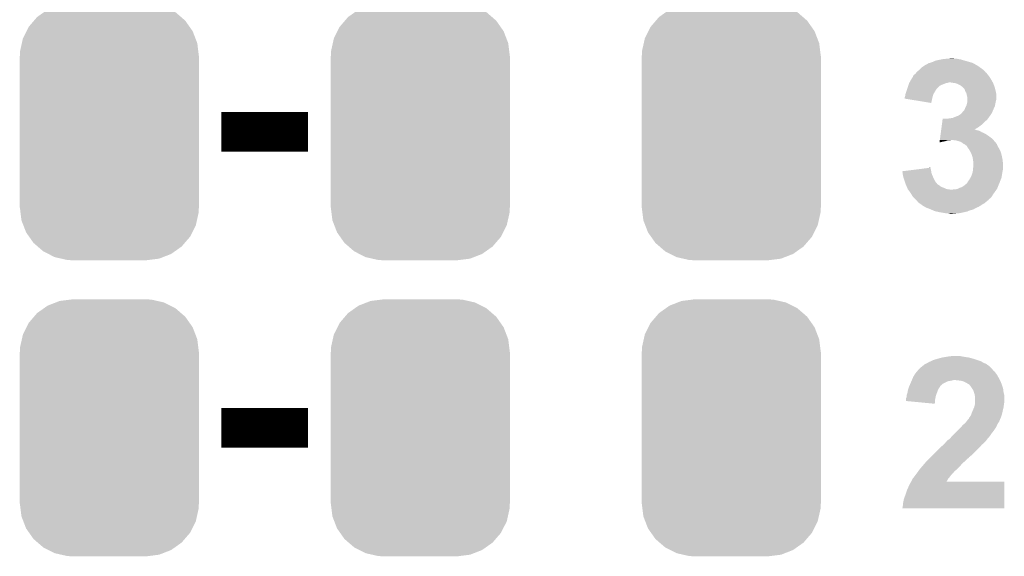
# Model space of a CAD drawing. Extents: x -1.3 to 24.2, y -3.9 to 53.4.
# Tile 14 of 61: x 8.9 to 15.2, y 8.3 to 11.8. Entities that reach past the tile are written whole.
import ezdxf

# ---------------------------------------------------------------- set-up
doc = ezdxf.new("R2010")
doc.units = 0
doc.layers.get('0').update_dxf_attribs({"linetype": 'CONTINUOUS'})
doc.layers.add('UART_I2C_SPI_2_CLICK_V100_GTO', color=14, linetype='CONTINUOUS')
doc.layers.add('UART_I2C_SPI_2_CLICK_V100_GTS', color=12, linetype='CONTINUOUS')

# ---------------------------------------------------------------- blocks, each defined once
blk = doc.blocks.new('CUSTOM_74')
for points in [[(-0.319682, 0.816338), (-0.251122, 0.82504), (0.308712, 0.816338), (0.27044, 0.82504)], [(-0.251122, 0.82504), (-0.23749, 0.82677), (0.27044, 0.82504), (0.23749, 0.82677)], [(-0.464512, 0.738408), (-0.420946, 0.769256), (0.460796, 0.738408), (0.425156, 0.769256)], [(-0.420946, 0.769256), (-0.396894, 0.786286), (0.425156, 0.769256), (0.391508, 0.786286)], [(-0.396894, 0.786286), (-0.344522, 0.80667), (0.391508, 0.786286), (0.351232, 0.80667)], [(-0.344522, 0.80667), (-0.319682, 0.816338), (0.351232, 0.80667), (0.308712, 0.816338)], [(-0.5185, 0.67556), (-0.484594, 0.715032), (0.515528, 0.67556), (0.4878, 0.715032)], [(-0.484594, 0.715032), (-0.464512, 0.738408), (0.4878, 0.715032), (0.460796, 0.738408)], [(-0.555636, 0.601496), (-0.532704, 0.647234), (0.55303, 0.601496), (0.535424, 0.647234)], [(-0.532704, 0.647234), (-0.5185, 0.67556), (0.535424, 0.647234), (0.515528, 0.67556)], [(-0.573704, 0.520636), (-0.562694, 0.569912), (0.571254, 0.520636), (0.565186, 0.569912)], [(-0.562694, 0.569912), (-0.555636, 0.601496), (0.565186, 0.569912), (0.55303, 0.601496)], [(-0.57531, 0.48768), (-0.573704, 0.520636), (0.57531, 0.48768), (0.571254, 0.520636)], [(-0.57658, -0.48768), (-0.57658, 0.48768), (0.57658, -0.48768), (0.57658, 0.48768)], [(-0.571252, -0.520636), (-0.57531, -0.48768), (0.573704, -0.520636), (0.57531, -0.48768)], [(-0.565186, -0.569912), (-0.571252, -0.520636), (0.562692, -0.569912), (0.573704, -0.520636)], [(-0.553028, -0.601496), (-0.565186, -0.569912), (0.555636, -0.601496), (0.562692, -0.569912)], [(-0.535424, -0.647234), (-0.553028, -0.601496), (0.532702, -0.647234), (0.555636, -0.601496)], [(-0.515526, -0.67556), (-0.535424, -0.647234), (0.5185, -0.67556), (0.532702, -0.647234)], [(-0.4878, -0.715032), (-0.515526, -0.67556), (0.484592, -0.715032), (0.5185, -0.67556)], [(-0.460794, -0.738408), (-0.4878, -0.715032), (0.464512, -0.738408), (0.484592, -0.715032)], [(-0.425156, -0.769256), (-0.460794, -0.738408), (0.420944, -0.769256), (0.464512, -0.738408)], [(-0.391506, -0.786286), (-0.425156, -0.769256), (0.396894, -0.786286), (0.420944, -0.769256)], [(-0.351232, -0.80667), (-0.391506, -0.786286), (0.34452, -0.80667), (0.396894, -0.786286)], [(-0.30871, -0.816338), (-0.351232, -0.80667), (0.319682, -0.816338), (0.34452, -0.80667)], [(-0.27044, -0.82504), (-0.30871, -0.816338), (0.25112, -0.82504), (0.319682, -0.816338)], [(-0.23749, -0.82677), (-0.27044, -0.82504), (0.23749, -0.82677), (0.25112, -0.82504)]]:
    blk.add_solid(points)

msp = doc.modelspace()

# ---------------------------------------------------------------- linework, layer by layer
at = {"layer": 'UART_I2C_SPI_2_CLICK_V100_GTO', "const_width": 0.254}
for points in [[(10.14984, 11.049), (10.70864, 11.049)], [(10.14984, 9.144), (10.70864, 9.144)]]:
    msp.add_lwpolyline(points, dxfattribs=at)
at = {"layer": 'UART_I2C_SPI_2_CLICK_V100_GTO'}
for points in [[(14.81328, 11.5189), (14.843758, 11.52144), (14.866622, 11.5189), (14.856462, 11.52144)], [(14.638018, 11.447778), (14.65326, 11.46302), (15.049502, 11.447778), (15.028166, 11.46302)], [(14.65326, 11.46302), (14.6685, 11.47318), (15.028166, 11.46302), (15.013942, 11.47318)], [(14.6685, 11.47318), (14.676118, 11.478258), (15.013942, 11.47318), (15.005054, 11.478258)], [(14.676118, 11.478258), (14.685266, 11.48334), (15.005054, 11.478258), (14.996158, 11.48334)], [(14.685266, 11.48334), (14.698986, 11.49096), (14.996158, 11.48334), (14.98092, 11.49096)], [(14.698986, 11.49096), (14.701522, 11.490962), (14.98092, 11.49096), (14.980916, 11.490962)], [(14.701522, 11.490962), (14.709136, 11.4935), (14.980916, 11.490962), (14.97584, 11.4935)], [(14.709136, 11.4935), (14.72438, 11.49858), (14.97584, 11.4935), (14.95806, 11.49858)], [(14.72438, 11.49858), (14.739622, 11.506202), (14.95806, 11.49858), (14.931384, 11.506202)], [(14.739622, 11.506202), (14.751046, 11.50874), (14.931384, 11.506202), (14.9225, 11.50874)], [(14.751046, 11.50874), (14.76248, 11.51128), (14.9225, 11.50874), (14.914878, 11.51128)], [(14.76248, 11.51128), (14.775168, 11.513818), (14.914878, 11.51128), (14.907262, 11.513818)], [(14.775168, 11.513818), (14.787878, 11.51636), (14.907262, 11.513818), (14.89202, 11.51636)], [(14.787878, 11.51636), (14.81328, 11.5189), (14.89202, 11.51636), (14.879322, 11.5189)], [(14.58468, 11.38428), (14.597376, 11.404598), (15.100298, 11.38428), (15.0876, 11.404598)], [(14.597376, 11.404598), (14.59738, 11.404604), (15.0876, 11.404598), (15.087596, 11.404604)], [(14.59738, 11.404604), (14.597384, 11.407146), (15.087596, 11.404604), (15.085478, 11.407146)], [(14.597384, 11.407146), (14.602462, 11.414762), (15.085478, 11.407146), (15.079134, 11.414762)], [(14.602462, 11.414762), (14.609234, 11.419842), (15.079134, 11.414762), (15.0749, 11.419842)], [(14.609234, 11.419842), (14.612622, 11.422382), (15.0749, 11.419842), (15.07363, 11.422382)], [(14.612622, 11.422382), (14.614648, 11.424916), (15.07363, 11.422382), (15.072362, 11.424916)], [(14.614648, 11.424916), (14.61871, 11.429994), (15.072362, 11.424916), (15.067286, 11.429994)], [(14.61871, 11.429994), (14.618716, 11.43), (15.067286, 11.429994), (15.064762, 11.43)], [(14.618716, 11.43), (14.620742, 11.432534), (15.064762, 11.43), (15.06474, 11.432534)], [(14.620742, 11.432534), (14.622782, 11.435082), (15.06474, 11.432534), (15.062194, 11.435082)], [(14.622782, 11.435082), (14.638018, 11.447778), (15.062194, 11.435082), (15.049502, 11.447778)], [(14.560126, 11.32586), (14.566052, 11.343638), (14.74978, 11.32586), (14.76756, 11.343638)], [(14.566052, 11.343638), (14.568592, 11.35126), (14.76756, 11.343638), (14.7828, 11.35126)], [(14.568592, 11.35126), (14.571978, 11.361418), (14.7828, 11.35126), (14.808198, 11.361418)], [(14.571978, 11.361418), (14.57198, 11.361422), (14.808198, 11.361418), (14.808216, 11.361422)], [(14.57198, 11.361422), (14.57339, 11.36396), (14.808216, 11.361422), (14.820898, 11.36396)], [(14.57339, 11.36396), (14.5748, 11.366498), (14.820898, 11.36396), (14.828518, 11.366498)], [(14.5748, 11.3665), (14.58468, 11.38428), (15.110178, 11.3665), (15.100298, 11.38428)], [(14.5748, 11.366498), (14.5748, 11.3665), (14.828518, 11.366498), (14.838678, 11.3665)], [(14.85392, 11.36396), (14.838678, 11.3665), (15.111588, 11.36396), (15.110178, 11.3665)], [(14.871696, 11.36142), (14.85392, 11.36396), (15.113, 11.36142), (15.111588, 11.36396)], [(14.871702, 11.361418), (14.871696, 11.36142), (15.113, 11.361418), (15.113, 11.36142)], [(14.8844, 11.35634), (14.871702, 11.361418), (15.114848, 11.35634), (15.113, 11.361418)], [(14.904716, 11.346182), (14.8844, 11.35634), (15.118542, 11.346182), (15.114848, 11.35634)], [(14.9098, 11.341102), (14.904716, 11.346182), (15.120388, 11.341102), (15.118542, 11.346182)], [(14.914876, 11.338562), (14.9098, 11.341102), (15.121312, 11.338562), (15.120388, 11.341102)], [(14.91996, 11.333478), (14.914876, 11.338562), (15.12316, 11.333478), (15.121312, 11.338562)], [(14.927576, 11.325862), (14.91996, 11.333478), (15.125066, 11.325862), (15.12316, 11.333478)], [(14.54404, 11.262378), (14.544042, 11.269982), (14.720574, 11.262378), (14.722476, 11.269982)], [(14.544042, 11.269982), (14.54658, 11.2776), (14.722476, 11.269982), (14.724382, 11.2776)], [(14.54658, 11.2776), (14.54912, 11.29284), (14.724382, 11.2776), (14.72946, 11.29284)], [(14.54912, 11.29284), (14.549122, 11.292842), (14.72946, 11.29284), (14.72946, 11.292842)], [(14.549122, 11.292842), (14.557586, 11.318242), (14.72946, 11.292842), (14.7447, 11.318242)], [(14.557586, 11.318242), (14.560126, 11.32586), (14.7447, 11.318242), (14.74978, 11.32586)], [(14.93266, 11.31062), (14.927576, 11.325862), (15.128876, 11.31062), (15.125066, 11.325862)], [(14.937234, 11.303), (14.93266, 11.31062), (15.13078, 11.303), (15.128876, 11.31062)], [(14.94028, 11.297922), (14.937234, 11.303), (15.131628, 11.297922), (15.13078, 11.303)], [(14.942314, 11.287758), (14.94028, 11.297922), (15.13332, 11.287758), (15.131628, 11.297922)], [(14.94282, 11.28522), (14.942314, 11.287758), (15.133318, 11.28522), (15.13332, 11.287758)], [(14.94536, 11.275062), (14.94282, 11.28522), (15.133318, 11.275062), (15.133318, 11.28522)], [(14.94536, 11.257278), (14.94536, 11.275062), (15.133318, 11.257278), (15.133318, 11.275062)], [(14.57507, 11.25728), (14.54404, 11.262378), (14.7193, 11.25728), (14.720574, 11.262378)], [(14.714198, 11.234422), (14.57507, 11.25728), (14.714198, 11.234422), (14.7193, 11.25728)], [(14.93266, 11.2014), (14.937738, 11.211558), (15.118078, 11.2014), (15.123158, 11.211558)], [(14.937738, 11.211558), (14.940282, 11.216642), (15.123158, 11.211558), (15.124174, 11.216642)], [(14.940282, 11.216642), (14.94536, 11.236962), (15.124174, 11.216642), (15.12824, 11.236962)], [(14.94536, 11.249658), (14.94536, 11.257278), (15.13078, 11.249658), (15.133318, 11.257278)], [(14.94536, 11.236962), (14.94536, 11.249658), (15.12824, 11.236962), (15.13078, 11.249658)], [(14.851382, 11.137902), (14.86916, 11.14552), (15.082158, 11.137902), (15.087598, 11.14552)], [(14.86916, 11.14552), (14.889482, 11.153142), (15.087598, 11.14552), (15.093042, 11.153142)], [(14.889482, 11.153142), (14.904718, 11.1633), (15.093042, 11.153142), (15.100298, 11.1633)], [(14.904718, 11.1633), (14.904722, 11.163302), (15.100298, 11.1633), (15.100298, 11.163302)], [(14.904722, 11.163302), (14.91234, 11.17092), (15.100298, 11.163302), (15.104108, 11.17092)], [(14.91234, 11.17092), (14.91742, 11.17854), (15.104108, 11.17092), (15.10792, 11.17854)], [(14.91742, 11.17854), (14.917422, 11.178542), (15.10792, 11.17854), (15.10792, 11.178542)], [(14.917422, 11.178542), (14.92758, 11.188704), (15.10792, 11.178542), (15.112276, 11.188704)], [(14.92758, 11.188704), (14.930626, 11.19632), (15.112276, 11.188704), (15.11554, 11.19632)], [(14.930626, 11.19632), (14.93266, 11.2014), (15.11554, 11.19632), (15.118078, 11.2014)], [(14.778744, 11.06422), (14.78078, 11.079478), (14.99364, 11.06422), (15.019018, 11.079478)], [(14.78078, 11.079478), (14.782814, 11.09472), (15.019018, 11.079478), (15.039338, 11.09472)], [(14.782814, 11.09472), (14.785188, 11.112502), (15.039338, 11.09472), (15.05712, 11.112502)], [(14.785188, 11.112502), (14.78722, 11.127738), (15.05712, 11.112502), (15.0749, 11.127738)], [(14.78722, 11.127738), (14.7879, 11.13282), (15.0749, 11.127738), (15.078528, 11.13282)], [(14.815822, 11.13282), (14.83106, 11.13536), (15.078528, 11.13282), (15.080342, 11.13536)], [(14.83106, 11.13536), (14.851382, 11.137902), (15.080342, 11.13536), (15.082158, 11.137902)], [(14.77061, 11.00328), (14.772982, 11.02106), (15.107922, 11.00328), (15.08506, 11.02106)], [(14.772982, 11.02106), (14.775016, 11.036298), (15.08506, 11.02106), (15.062202, 11.036298)], [(14.775016, 11.036298), (14.776372, 11.04646), (15.062202, 11.036298), (15.039342, 11.04646)], [(14.776372, 11.04646), (14.777728, 11.056618), (15.039342, 11.04646), (15.021564, 11.056618)], [(14.777728, 11.056618), (14.778068, 11.05916), (15.021564, 11.056618), (15.006322, 11.05916)], [(14.778068, 11.05916), (14.778406, 11.061698), (15.006322, 11.05916), (15.001244, 11.061698)], [(14.778406, 11.0617), (14.778744, 11.06422), (14.996166, 11.0617), (14.99364, 11.06422)], [(14.778406, 11.061698), (14.778406, 11.0617), (15.001244, 11.061698), (14.996166, 11.0617)], [(14.767564, 10.98045), (14.78788, 10.9855), (14.767564, 10.98045), (14.768236, 10.9855)], [(14.768236, 10.9855), (14.768576, 10.98804), (14.78788, 10.9855), (14.80312, 10.98804)], [(14.768576, 10.98804), (14.769254, 10.993118), (14.80312, 10.98804), (14.818358, 10.993118)], [(14.769254, 10.99312), (14.769592, 10.99566), (14.831058, 10.99312), (14.841218, 10.99566)], [(14.769254, 10.993118), (14.769254, 10.99312), (14.818358, 10.993118), (14.831058, 10.99312)], [(14.769592, 10.99566), (14.77061, 11.00328), (15.114588, 10.99566), (15.107922, 11.00328)], [(14.874238, 10.99312), (14.853918, 10.99566), (15.11681, 10.99312), (15.114588, 10.99566)], [(14.89202, 10.98804), (14.874238, 10.99312), (15.121254, 10.98804), (15.11681, 10.99312)], [(14.907258, 10.98296), (14.89202, 10.98804), (15.125698, 10.98296), (15.121254, 10.98804)], [(14.910438, 10.980418), (14.907258, 10.98296), (15.12824, 10.980418), (15.125698, 10.98296)], [(14.91996, 10.9728), (14.910438, 10.980418), (15.133956, 10.9728), (15.12824, 10.980418)], [(14.92504, 10.97026), (14.91996, 10.9728), (15.13586, 10.97026), (15.133956, 10.9728)], [(14.930118, 10.96772), (14.92504, 10.97026), (15.136876, 10.96772), (15.13586, 10.97026)], [(14.940278, 10.9601), (14.930118, 10.96772), (15.139924, 10.9601), (15.136876, 10.96772)], [(14.942822, 10.957558), (14.940278, 10.9601), (15.14094, 10.957558), (15.139924, 10.9601)], [(14.945354, 10.955026), (14.942822, 10.957558), (15.142388, 10.955026), (15.14094, 10.957558)], [(14.94536, 10.952484), (14.945354, 10.955026), (15.14384, 10.952484), (15.142388, 10.955026)], [(14.954434, 10.93978), (14.94536, 10.952484), (15.1511, 10.93978), (15.14384, 10.952484)], [(14.95806, 10.934702), (14.954434, 10.93978), (15.15364, 10.934702), (15.1511, 10.93978)], [(14.966772, 10.919458), (14.95806, 10.934702), (15.161262, 10.919458), (15.15364, 10.934702)], [(14.96822, 10.916922), (14.966772, 10.919458), (15.161954, 10.916922), (15.161262, 10.919458)], [(14.97584, 10.899142), (14.96822, 10.916922), (15.166804, 10.899142), (15.161954, 10.916922)], [(14.978018, 10.891522), (14.97584, 10.899142), (15.16888, 10.891522), (15.166804, 10.899142)], [(14.98092, 10.881362), (14.978018, 10.891522), (15.170728, 10.881362), (15.16888, 10.891522)], [(14.98346, 10.86358), (14.98092, 10.881362), (15.17396, 10.86358), (15.170728, 10.881362)], [(14.986, 10.850882), (14.98346, 10.86358), (15.174938, 10.850882), (15.17396, 10.86358)], [(14.98346, 10.81278), (14.985076, 10.830562), (15.1765, 10.81278), (15.1765, 10.830562)], [(14.985076, 10.830562), (14.986, 10.840718), (15.1765, 10.830562), (15.17572, 10.840718)], [(14.986, 10.840718), (14.986, 10.850882), (15.17572, 10.840718), (15.174938, 10.850882)], [(14.52882, 10.795), (14.629086, 10.807698), (14.71422, 10.795), (14.71168, 10.807698)], [(14.530712, 10.779758), (14.52882, 10.795), (14.716762, 10.779758), (14.71422, 10.795)], [(14.53134, 10.77468), (14.530712, 10.779758), (14.71894, 10.77468), (14.716762, 10.779758)], [(14.53642, 10.751822), (14.53134, 10.77468), (14.728734, 10.751822), (14.71894, 10.77468)], [(14.629086, 10.807698), (14.689256, 10.815318), (14.71168, 10.807698), (14.709142, 10.815318)], [(14.689256, 10.815318), (14.70914, 10.817836), (14.709142, 10.815318), (14.70914, 10.817836)], [(14.966948, 10.754358), (14.9733, 10.767062), (15.166338, 10.754358), (15.168456, 10.767062)], [(14.9733, 10.767062), (14.974146, 10.7696), (15.168456, 10.767062), (15.16888, 10.7696)], [(14.974146, 10.7696), (14.980072, 10.78738), (15.16888, 10.7696), (15.17142, 10.78738)], [(14.980072, 10.78738), (14.98092, 10.789922), (15.17142, 10.78738), (15.171928, 10.789922)], [(14.98092, 10.789922), (14.982048, 10.80008), (15.171928, 10.789922), (15.17396, 10.80008)], [(14.982048, 10.80008), (14.983176, 10.810238), (15.17396, 10.80008), (15.1765, 10.810238)], [(14.983176, 10.810238), (14.98346, 10.81278), (15.1765, 10.810238), (15.1765, 10.81278)], [(14.538962, 10.744198), (14.53642, 10.751822), (14.732, 10.744198), (14.728734, 10.751822)], [(14.544888, 10.726422), (14.538962, 10.744198), (14.74216, 10.726422), (14.732, 10.744198)], [(14.54912, 10.71372), (14.544888, 10.726422), (14.752752, 10.71372), (14.74216, 10.726422)], [(14.55021, 10.71118), (14.54912, 10.71372), (14.754868, 10.71118), (14.752752, 10.71372)], [(14.550212, 10.711174), (14.55021, 10.71118), (14.757406, 10.711174), (14.754868, 10.71118)], [(14.552386, 10.7061), (14.550212, 10.711174), (14.76248, 10.7061), (14.757406, 10.711174)], [(14.554564, 10.70102), (14.552386, 10.7061), (14.7701, 10.70102), (14.76248, 10.7061)], [(14.55783, 10.6934), (14.554564, 10.70102), (14.780262, 10.6934), (14.7701, 10.70102)], [(14.912342, 10.693402), (14.926562, 10.70356), (15.14221, 10.693402), (15.14602, 10.70356)], [(14.926562, 10.70356), (14.93012, 10.7061), (15.14602, 10.70356), (15.147108, 10.7061)], [(14.93012, 10.7061), (14.94536, 10.718808), (15.147108, 10.7061), (15.152554, 10.718808)], [(14.94536, 10.718808), (14.945362, 10.72134), (15.152554, 10.718808), (15.15364, 10.72134)], [(14.945362, 10.72134), (14.945364, 10.721346), (15.15364, 10.72134), (15.153642, 10.721346)], [(14.945364, 10.721346), (14.95044, 10.72896), (15.153642, 10.721346), (15.15657, 10.72896)], [(14.95044, 10.72896), (14.958062, 10.739122), (15.15657, 10.72896), (15.160478, 10.739122)], [(14.958062, 10.739122), (14.96568, 10.75182), (15.160478, 10.739122), (15.16536, 10.75182)], [(14.96568, 10.75182), (14.966948, 10.754358), (15.16536, 10.75182), (15.166338, 10.754358)], [(14.560008, 10.68832), (14.55783, 10.6934), (14.7955, 10.68832), (14.780262, 10.6934)], [(14.563274, 10.6807), (14.560008, 10.68832), (14.810744, 10.6807), (14.7955, 10.68832)], [(14.56436, 10.678162), (14.563274, 10.6807), (14.82851, 10.678162), (14.810744, 10.6807)], [(14.566394, 10.67562), (14.56436, 10.678162), (14.846302, 10.67562), (14.82851, 10.678162)], [(14.57452, 10.66546), (14.566394, 10.67562), (15.125698, 10.66546), (15.132956, 10.67562)], [(14.584682, 10.65022), (14.57452, 10.66546), (15.114814, 10.65022), (15.125698, 10.66546)], [(14.586206, 10.64768), (14.584682, 10.65022), (15.113, 10.64768), (15.114814, 10.65022)], [(14.592298, 10.637522), (14.586206, 10.64768), (15.10665, 10.637522), (15.113, 10.64768)], [(14.59992, 10.627362), (14.592298, 10.637522), (15.1003, 10.627362), (15.10665, 10.637522)], [(14.846302, 10.67562), (14.851384, 10.675622), (15.132956, 10.67562), (15.132958, 10.675622)], [(14.851384, 10.675622), (14.856464, 10.67816), (15.132958, 10.675622), (15.13477, 10.67816)], [(14.866622, 10.67816), (14.881862, 10.680702), (15.13477, 10.67816), (15.136586, 10.680702)], [(14.881862, 10.680702), (14.886934, 10.683238), (15.136586, 10.680702), (15.138398, 10.683238)], [(14.886934, 10.683238), (14.897102, 10.68832), (15.138398, 10.683238), (15.140304, 10.68832)], [(14.897102, 10.68832), (14.912342, 10.693402), (15.140304, 10.68832), (15.14221, 10.693402)], [(14.599924, 10.627358), (14.59992, 10.627362), (15.100298, 10.627358), (15.1003, 10.627362)], [(14.61517, 10.612112), (14.599924, 10.627358), (15.08252, 10.612112), (15.100298, 10.627358)], [(14.617708, 10.609574), (14.61517, 10.612112), (15.082506, 10.609574), (15.08252, 10.612112)], [(14.620244, 10.607038), (14.617708, 10.609574), (15.07744, 10.607038), (15.082506, 10.609574)], [(14.625322, 10.60196), (14.620244, 10.607038), (15.07236, 10.60196), (15.07744, 10.607038)], [(14.627854, 10.599426), (14.625322, 10.60196), (15.068558, 10.599426), (15.07236, 10.60196)], [(14.62786, 10.59689), (14.627854, 10.599426), (15.064754, 10.59689), (15.068558, 10.599426)], [(14.627878, 10.596878), (14.62786, 10.59689), (15.064738, 10.596878), (15.064754, 10.59689)], [(14.63854, 10.589258), (14.627878, 10.596878), (15.057116, 10.589258), (15.064738, 10.596878)], [(14.64565, 10.584178), (14.63854, 10.589258), (15.046958, 10.584178), (15.057116, 10.589258)], [(14.659864, 10.57402), (14.64565, 10.584178), (15.031722, 10.57402), (15.046958, 10.584178)], [(14.663418, 10.57148), (14.659864, 10.57402), (15.027486, 10.57148), (15.031722, 10.57402)], [(14.672308, 10.5664), (14.663418, 10.57148), (15.019018, 10.5664), (15.027486, 10.57148)], [(14.681198, 10.56132), (14.672308, 10.5664), (15.007164, 10.56132), (15.019018, 10.5664)], [(14.687972, 10.55878), (14.681198, 10.56132), (15.001238, 10.55878), (15.007164, 10.56132)], [(14.70152, 10.5537), (14.687972, 10.55878), (14.992348, 10.5537), (15.001238, 10.55878)], [(14.71338, 10.548618), (14.70152, 10.5537), (14.983456, 10.548618), (14.992348, 10.5537)], [(14.725234, 10.543538), (14.71338, 10.548618), (14.963138, 10.543538), (14.983456, 10.548618)], [(14.737078, 10.538462), (14.725234, 10.543538), (14.95129, 10.538462), (14.963138, 10.543538)], [(14.748092, 10.53592), (14.737078, 10.538462), (14.945358, 10.53592), (14.95129, 10.538462)], [(14.770102, 10.53084), (14.748092, 10.53592), (14.922498, 10.53084), (14.945358, 10.53592)], [(14.78788, 10.5283), (14.770102, 10.53084), (14.911068, 10.5283), (14.922498, 10.53084)], [(14.80312, 10.52576), (14.78788, 10.5283), (14.899638, 10.52576), (14.911068, 10.5283)], [(14.815818, 10.52322), (14.80312, 10.52576), (14.87424, 10.52322), (14.899638, 10.52576)], [(14.836138, 10.52068), (14.825978, 10.52322), (14.848842, 10.52068), (14.87424, 10.52322)], [(14.678654, 9.555478), (14.688818, 9.56056), (15.067282, 9.555478), (15.055426, 9.56056)], [(14.688818, 9.56056), (14.69305, 9.5631), (15.055426, 9.56056), (15.0495, 9.5631)], [(14.69305, 9.5631), (14.701518, 9.56818), (15.0495, 9.5631), (15.040612, 9.56818)], [(14.701518, 9.56818), (14.71422, 9.57326), (15.040612, 9.56818), (15.031722, 9.57326)], [(14.71422, 9.57326), (14.729462, 9.580882), (15.031722, 9.57326), (15.008856, 9.580882)], [(14.729462, 9.580882), (14.747236, 9.58596), (15.008856, 9.580882), (14.99362, 9.58596)], [(14.747236, 9.58596), (14.7828, 9.59612), (14.99362, 9.58596), (14.958062, 9.59612)], [(14.7828, 9.59612), (14.798038, 9.59866), (14.958062, 9.59612), (14.94028, 9.59866)], [(14.798038, 9.59866), (14.828518, 9.60374), (14.94028, 9.59866), (14.9098, 9.60374)], [(14.828518, 9.60374), (14.851382, 9.60628), (14.9098, 9.60374), (14.897098, 9.60628)], [(14.607856, 9.486898), (14.61262, 9.49452), (15.135862, 9.486898), (15.130146, 9.49452)], [(14.61262, 9.49452), (14.6232, 9.507218), (15.130146, 9.49452), (15.120622, 9.507218)], [(14.6232, 9.507218), (14.627434, 9.512298), (15.120622, 9.507218), (15.113002, 9.512298)], [(14.627434, 9.512298), (14.633784, 9.519918), (15.113002, 9.512298), (15.107922, 9.519918)], [(14.633784, 9.519918), (14.638008, 9.524986), (15.107922, 9.519918), (15.105386, 9.524986)], [(14.638008, 9.524986), (14.63802, 9.525), (15.105386, 9.524986), (15.102846, 9.525)], [(14.63802, 9.525), (14.638022, 9.525002), (15.102846, 9.525), (15.102844, 9.525002)], [(14.638022, 9.525002), (14.653258, 9.537698), (15.102844, 9.525002), (15.090144, 9.537698)], [(14.653258, 9.537698), (14.658338, 9.542778), (15.090144, 9.537698), (15.085062, 9.542778)], [(14.658338, 9.542778), (14.658344, 9.542782), (15.085062, 9.542778), (15.085058, 9.542782)], [(14.658344, 9.542782), (14.66342, 9.545322), (15.085058, 9.542782), (15.081502, 9.545322)], [(14.66342, 9.545322), (14.668504, 9.550402), (15.081502, 9.545322), (15.07439, 9.550402)], [(14.668504, 9.550402), (14.678654, 9.555478), (15.07439, 9.550402), (15.067282, 9.555478)], [(14.580324, 9.42848), (14.586856, 9.443718), (14.790422, 9.42848), (14.820898, 9.443718)], [(14.586856, 9.443718), (14.587946, 9.44626), (14.820898, 9.443718), (14.83614, 9.44626)], [(14.587946, 9.44626), (14.589034, 9.4488), (14.83614, 9.44626), (14.84884, 9.4488)], [(14.589034, 9.4488), (14.590122, 9.45134), (14.84884, 9.4488), (14.858998, 9.45134)], [(14.590122, 9.45134), (14.599922, 9.4742), (15.15595, 9.45134), (15.14348, 9.4742)], [(14.599922, 9.4742), (14.607856, 9.486898), (15.14348, 9.4742), (15.135862, 9.486898)], [(14.89202, 9.4488), (14.869158, 9.45134), (15.157336, 9.4488), (15.15595, 9.45134)], [(14.909798, 9.44626), (14.89202, 9.4488), (15.15872, 9.44626), (15.157336, 9.4488)], [(14.925038, 9.44118), (14.909798, 9.44626), (15.160674, 9.44118), (15.15872, 9.44626)], [(14.940278, 9.43356), (14.925038, 9.44118), (15.163606, 9.43356), (15.160674, 9.44118)], [(14.947898, 9.428482), (14.940278, 9.43356), (15.16556, 9.428482), (15.163606, 9.43356)], [(14.556742, 9.354822), (14.56182, 9.37006), (14.745652, 9.354822), (14.751366, 9.37006)], [(14.56182, 9.37006), (14.562242, 9.3726), (14.751366, 9.37006), (14.75232, 9.3726)], [(14.562242, 9.3726), (14.56436, 9.385302), (14.75232, 9.3726), (14.756554, 9.385302)], [(14.56436, 9.385302), (14.565084, 9.38784), (14.756554, 9.385302), (14.7574, 9.38784)], [(14.565084, 9.38784), (14.568714, 9.400542), (14.7574, 9.38784), (14.76502, 9.400542)], [(14.568714, 9.400542), (14.56944, 9.403082), (14.76502, 9.400542), (14.766712, 9.403082)], [(14.56944, 9.403082), (14.57488, 9.415778), (14.766712, 9.403082), (14.77518, 9.415778)], [(14.57488, 9.415778), (14.580324, 9.42848), (14.77518, 9.415778), (14.790422, 9.42848)], [(14.958054, 9.423402), (14.947898, 9.428482), (15.167514, 9.423402), (15.16556, 9.428482)], [(14.960594, 9.418334), (14.958054, 9.423402), (15.169462, 9.418334), (15.167514, 9.423402)], [(14.96313, 9.41832), (14.960594, 9.418334), (15.169468, 9.41832), (15.169462, 9.418334)], [(14.966518, 9.413242), (14.96313, 9.41832), (15.17142, 9.413242), (15.169468, 9.41832)], [(14.97838, 9.395458), (14.966518, 9.413242), (15.1765, 9.395458), (15.17142, 9.413242)], [(14.983458, 9.387844), (14.97838, 9.395458), (15.177452, 9.387844), (15.1765, 9.395458)], [(14.987694, 9.37514), (14.983458, 9.387844), (15.17904, 9.37514), (15.177452, 9.387844)], [(14.993618, 9.357362), (14.987694, 9.37514), (15.183486, 9.357362), (15.17904, 9.37514)], [(14.55166, 9.32688), (14.551662, 9.331964), (14.73962, 9.32688), (14.740636, 9.331964)], [(14.55166, 9.31674), (14.55166, 9.32688), (14.73869, 9.31674), (14.73962, 9.32688)], [(14.737058, 9.298942), (14.55166, 9.31674), (14.737058, 9.298942), (14.73869, 9.31674)], [(14.551662, 9.331964), (14.55674, 9.342124), (14.740636, 9.331964), (14.742668, 9.342124)], [(14.55674, 9.352278), (14.556742, 9.354822), (14.7447, 9.352278), (14.745652, 9.354822)], [(14.55674, 9.342124), (14.55674, 9.352278), (14.742668, 9.342124), (14.7447, 9.352278)], [(14.994044, 9.354818), (14.993618, 9.357362), (15.18412, 9.354818), (15.183486, 9.357362)], [(14.99616, 9.342122), (14.994044, 9.354818), (15.18412, 9.342122), (15.18412, 9.354818)], [(14.99616, 9.309098), (14.99616, 9.342122), (15.18412, 9.309098), (15.18412, 9.342122)], [(14.99616, 9.298942), (14.99616, 9.309098), (15.182426, 9.298942), (15.18412, 9.309098)], [(14.971606, 9.23036), (14.97584, 9.243058), (15.168878, 9.23036), (15.1717, 9.243058)], [(14.97584, 9.243058), (14.980194, 9.25322), (15.1717, 9.243058), (15.17396, 9.25322)], [(14.980194, 9.25322), (14.988902, 9.27354), (15.17396, 9.25322), (15.17904, 9.27354)], [(14.988902, 9.27354), (14.99108, 9.278622), (15.17904, 9.27354), (15.179674, 9.278622)], [(14.99108, 9.278622), (14.994888, 9.29386), (15.179674, 9.278622), (15.18158, 9.29386)], [(14.994888, 9.29386), (14.99616, 9.298942), (15.18158, 9.29386), (15.182426, 9.298942)], [(14.932662, 9.174482), (14.940786, 9.184638), (15.144326, 9.174482), (15.151098, 9.184638)], [(14.940786, 9.184638), (14.94282, 9.18718), (15.151098, 9.184638), (15.152114, 9.18718)], [(14.94282, 9.18718), (14.950442, 9.19734), (15.152114, 9.18718), (15.15618, 9.19734)], [(14.950442, 9.19734), (14.95805, 9.204956), (15.15618, 9.19734), (15.15872, 9.204956)], [(14.95805, 9.204956), (14.95806, 9.204966), (15.15872, 9.204956), (15.158728, 9.204966)], [(14.95806, 9.204966), (14.958062, 9.207498), (15.158728, 9.204966), (15.161256, 9.207498)], [(14.958062, 9.207498), (14.958066, 9.210046), (15.161256, 9.207498), (15.162104, 9.210046)], [(14.958066, 9.210046), (14.963142, 9.215122), (15.162104, 9.210046), (15.163796, 9.215122)], [(14.963142, 9.215122), (14.97076, 9.22782), (15.163796, 9.215122), (15.16803, 9.22782)], [(14.97076, 9.22782), (14.971606, 9.23036), (15.16803, 9.22782), (15.168878, 9.23036)], [(14.86662, 9.10844), (14.88948, 9.1313), (15.10284, 9.10844), (15.12062, 9.1313)], [(14.88948, 9.1313), (14.89456, 9.13638), (15.12062, 9.1313), (15.123794, 9.13638)], [(14.89456, 9.13638), (14.908414, 9.15162), (15.123794, 9.13638), (15.133318, 9.15162)], [(14.908414, 9.15162), (14.919962, 9.164322), (15.133318, 9.15162), (15.138762, 9.164322)], [(14.919962, 9.164322), (14.926308, 9.1694), (15.138762, 9.164322), (15.14094, 9.1694)], [(14.926308, 9.1694), (14.932662, 9.174482), (15.14094, 9.1694), (15.144326, 9.174482)], [(14.8082, 9.050024), (14.813282, 9.057642), (15.057124, 9.050024), (15.063472, 9.057642)], [(14.813282, 9.057642), (14.8209, 9.06526), (15.063472, 9.057642), (15.06982, 9.06526)], [(14.8209, 9.06526), (14.820902, 9.065262), (15.06982, 9.06526), (15.06982, 9.065262)], [(14.820902, 9.065262), (14.833602, 9.072884), (15.06982, 9.065262), (15.075538, 9.072884)], [(14.833602, 9.072884), (14.835628, 9.075418), (15.075538, 9.072884), (15.07744, 9.075418)], [(14.835628, 9.075418), (14.841726, 9.083038), (15.07744, 9.075418), (15.085058, 9.083038)], [(14.841726, 9.083038), (14.84376, 9.08558), (15.085058, 9.083038), (15.086836, 9.08558)], [(14.84376, 9.08558), (14.86662, 9.10844), (15.086836, 9.08558), (15.10284, 9.10844)], [(14.742158, 8.98652), (14.767558, 9.01192), (14.99362, 8.98652), (15.01902, 9.01192)], [(14.767558, 9.01192), (14.77518, 9.01954), (15.01902, 9.01192), (15.025792, 9.01954)], [(14.77518, 9.01954), (14.79194, 9.03478), (15.025792, 9.01954), (15.03934, 9.03478)], [(14.79194, 9.03478), (14.80312, 9.044946), (15.03934, 9.03478), (15.0512, 9.044946)], [(14.80312, 9.044946), (14.803134, 9.047486), (15.0512, 9.044946), (15.054164, 9.047486)], [(14.803134, 9.047486), (14.808188, 9.050018), (15.054164, 9.047486), (15.05712, 9.050018)], [(14.808188, 9.050018), (14.8082, 9.050024), (15.05712, 9.050018), (15.057124, 9.050024)], [(14.672626, 8.9154), (14.683738, 8.9281), (14.914878, 8.9154), (14.929696, 8.9281)], [(14.683738, 8.9281), (14.686278, 8.93064), (14.929696, 8.9281), (14.93266, 8.93064)], [(14.686278, 8.93064), (14.701516, 8.945878), (14.93266, 8.93064), (14.947898, 8.945878)], [(14.701516, 8.945878), (14.706598, 8.95096), (14.947898, 8.945878), (14.955516, 8.95096)], [(14.706598, 8.95096), (14.711664, 8.956026), (14.955516, 8.95096), (14.958054, 8.956026)], [(14.711664, 8.956026), (14.711678, 8.95604), (14.958054, 8.956026), (14.960594, 8.95604)], [(14.711678, 8.95604), (14.714218, 8.95858), (14.960594, 8.95604), (14.96314, 8.95858)], [(14.714218, 8.95858), (14.742158, 8.98652), (14.96314, 8.95858), (14.99362, 8.98652)], [(14.62786, 8.85952), (14.629552, 8.862058), (14.859846, 8.85952), (14.86154, 8.862058)], [(14.629552, 8.862058), (14.63802, 8.87476), (14.86154, 8.862058), (14.876356, 8.87476)], [(14.63802, 8.87476), (14.640136, 8.8773), (14.876356, 8.87476), (14.87932, 8.8773)], [(14.640136, 8.8773), (14.65072, 8.89), (14.87932, 8.8773), (14.89202, 8.89)], [(14.65072, 8.89), (14.655074, 8.89508), (14.89202, 8.89), (14.897102, 8.89508)], [(14.655074, 8.89508), (14.66596, 8.90778), (14.897102, 8.89508), (14.908212, 8.90778)], [(14.66596, 8.90778), (14.672626, 8.9154), (14.908212, 8.90778), (14.914878, 8.9154)], [(14.57452, 8.77824), (14.585446, 8.798538), (15.184116, 8.77824), (15.18412, 8.798538)], [(14.585446, 8.798538), (14.585458, 8.79856), (15.18412, 8.798538), (14.813318, 8.79856)], [(14.585458, 8.79856), (14.5923, 8.811266), (14.813318, 8.79856), (14.82055, 8.811266)], [(14.5923, 8.811266), (14.592306, 8.813806), (14.82055, 8.811266), (14.821996, 8.813806)], [(14.592306, 8.813806), (14.594836, 8.816338), (14.821996, 8.813806), (14.823438, 8.816338)], [(14.594836, 8.816338), (14.594842, 8.816344), (14.823438, 8.816338), (14.823442, 8.816344)], [(14.594842, 8.816344), (14.597382, 8.82142), (14.823442, 8.816344), (14.827672, 8.82142)], [(14.597382, 8.82142), (14.60246, 8.826502), (14.827672, 8.82142), (14.831908, 8.826502)], [(14.60246, 8.826502), (14.606268, 8.83158), (14.831908, 8.826502), (14.83614, 8.83158)], [(14.606268, 8.83158), (14.611984, 8.8392), (14.83614, 8.83158), (14.84122, 8.8392)], [(14.611984, 8.8392), (14.615794, 8.84428), (14.84122, 8.8392), (14.846298, 8.84428)], [(14.615794, 8.84428), (14.6177, 8.84682), (14.846298, 8.84428), (14.847568, 8.84682)], [(14.6177, 8.84682), (14.61972, 8.849346), (14.847568, 8.84682), (14.848834, 8.849346)], [(14.61972, 8.849346), (14.619732, 8.84936), (14.848834, 8.849346), (14.851374, 8.84936)], [(14.619732, 8.84936), (14.623794, 8.854438), (14.851374, 8.84936), (14.856458, 8.854438)], [(14.623794, 8.854438), (14.62786, 8.85952), (14.856458, 8.854438), (14.859846, 8.85952)], [(14.54912, 8.71474), (14.55928, 8.74522), (15.184108, 8.71474), (15.184112, 8.74522)], [(14.55928, 8.74522), (14.57452, 8.77824), (15.184112, 8.74522), (15.184116, 8.77824)], [(14.53388, 8.661402), (14.538962, 8.6868), (15.184102, 8.661402), (15.184104, 8.6868)], [(14.538962, 8.6868), (14.54912, 8.71474), (15.184104, 8.6868), (15.184108, 8.71474)], [(14.5288, 8.625862), (14.528802, 8.628382), (15.184098, 8.625862), (15.184098, 8.628382)], [(15.184098, 8.62584), (14.5288, 8.625862), (15.184098, 8.62584), (15.184098, 8.625862)], [(14.528802, 8.628382), (14.53134, 8.636004), (15.184098, 8.628382), (15.184098, 8.636004)], [(14.53134, 8.641082), (14.53388, 8.651242), (15.184098, 8.641082), (15.1841, 8.651242)], [(14.53134, 8.636004), (14.53134, 8.641082), (15.184098, 8.636004), (15.184098, 8.641082)], [(14.53388, 8.651242), (14.53388, 8.661402), (15.1841, 8.651242), (15.184102, 8.661402)]]:
    msp.add_solid(points, dxfattribs=at)

# ---------------------------------------------------------------- block references
at = {"layer": 'UART_I2C_SPI_2_CLICK_V100_GTS'}
for p in [(9.43102, 11.049), (11.43, 11.049), (13.42898, 11.049), (9.43102, 9.144), (11.43, 9.144), (13.42898, 9.144)]:
    msp.add_blockref('CUSTOM_74', p, dxfattribs=at)

doc.saveas('drawing.dxf')
